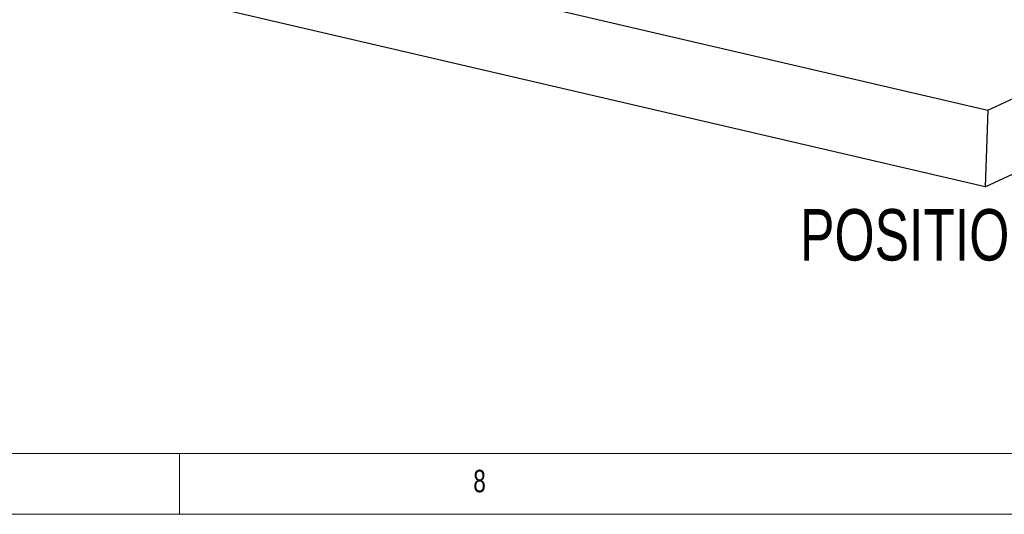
# Model space of a CAD drawing. Header units: millimetres. Extents: x -47 to 589, y 5 to 415.
# Tile 16 of 45: x 334 to 415, y 5 to 46. Entities that reach past the tile are written whole.
import ezdxf

# ---------------------------------------------------------------- set-up
doc = ezdxf.new("R2010")
doc.units = ezdxf.units.MM
doc.layers.add('NOTES', color=6, linetype='Continuous')
doc.layers.add('TRAIT-FORT', color=4, linetype='Continuous', lineweight=25)
doc.styles.add('SLDTEXTSTYLE0', font='TXT', dxfattribs={"width": 0.75})

msp = doc.modelspace()

# ---------------------------------------------------------------- linework, layer by layer
at = {"lineweight": 18}
for p, q in [((10, 10), (584, 10)), ((347, 5), (347, 10)), ((5, 5), (589, 5))]:
    msp.add_line(p, q, dxfattribs=at)
at = {"layer": 'TRAIT-FORT', "lineweight": 25}
for p, q in [((413.486634, 38.283643), (458.322949, 59.093557)), ((335.210003, 56.529394), (413.486634, 38.283643)), ((413.26861, 31.96227), (458.104925, 52.772184)), ((413.26861, 31.96227), (334.991979, 50.208021)), ((413.486634, 38.283643), (413.26861, 31.96227))]:
    msp.add_line(p, q, dxfattribs=at)

# ---------------------------------------------------------------- texts
at = {"layer": 'NOTES', "attachment_point": 1, "style": 'SLDTEXTSTYLE0'}
for s, insert, char_height in [('POSITION 2', (398.048869, 30.134235), 4.2333333), ('8', (371.166675, 8.668016), 1.852083)]:
    msp.add_mtext(s, dxfattribs=dict(at, insert=insert, char_height=char_height))

doc.saveas('drawing.dxf')
